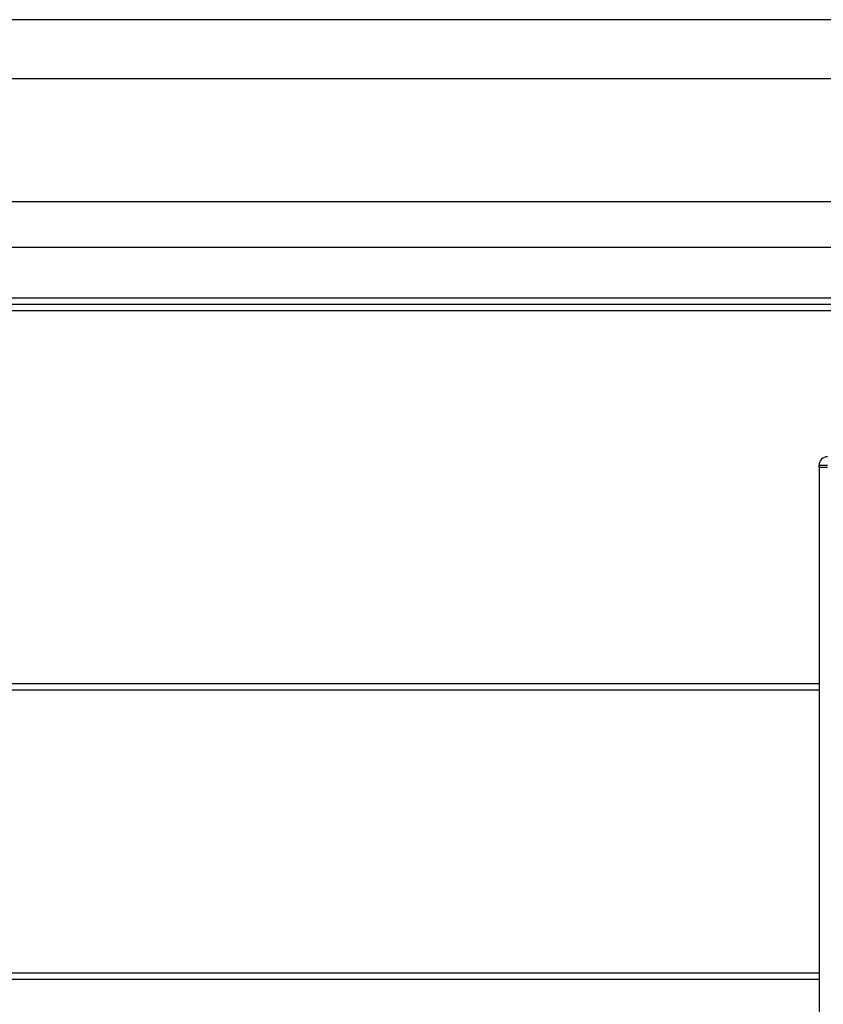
# Model space of a CAD drawing. Header units: millimetres. Extents: x 0 to 420, y 0 to 297.
# Tile 99 of 103: x 311 to 323, y 235 to 250. Entities that reach past the tile are written whole.
import ezdxf

# ---------------------------------------------------------------- set-up
doc = ezdxf.new("R2010")
doc.units = ezdxf.units.MM

msp = doc.modelspace()

# ---------------------------------------------------------------- linework, layer by layer
at = {"color": 7, "linetype": 'Continuous', "lineweight": 25}
for p, q in [((324.99471, 249.8888), (293.55188, 249.8888)), ((324.99471, 249.00966), (293.55188, 249.00966)), ((324.99471, 247.17441), (293.55188, 247.17441)), ((324.99471, 246.49297), (293.55188, 246.49297)), ((325.27769, 245.73834), (293.26889, 245.73834)), ((325.59212, 245.54969), (292.95447, 245.54969)), ((325.27769, 245.64402), (293.26889, 245.64402)), ((323.13958, 243.21663), (323.13958, 243.24807)), ((323.13958, 243.24807), (323.26535, 243.24807)), ((323.13958, 243.21663), (323.13958, 190.39268)), ((323.26535, 243.21663), (323.13958, 243.21663)), ((323.13958, 239.98971), (295.40701, 239.98971)), ((323.13958, 239.89538), (295.40701, 239.89538)), ((323.13958, 235.67664), (295.40701, 235.67664)), ((323.13958, 235.58231), (295.40701, 235.58231))]:
    msp.add_line(p, q, dxfattribs=at)
msp.add_arc((323.26535, 243.24807), 0.12577, 90, 180, dxfattribs=at)

doc.saveas('drawing.dxf')
